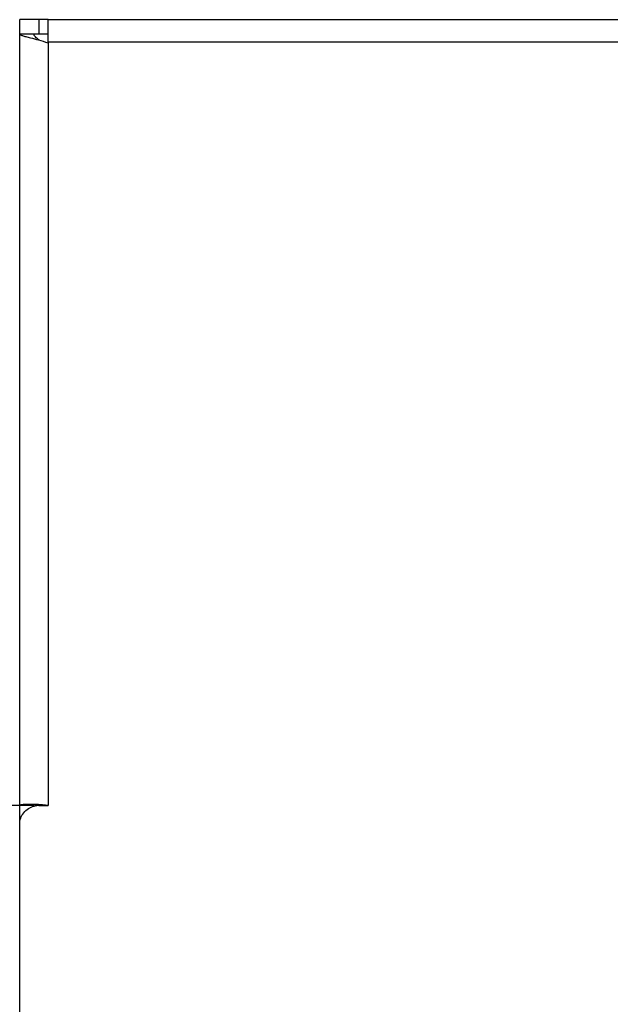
# Model space of a CAD drawing. Extents: x -1425 to 1181, y 8 to 1322.
# Tile 7 of 63: x -777 to -715, y 321 to 425. Entities that reach past the tile are written whole.
import ezdxf

# ---------------------------------------------------------------- set-up
doc = ezdxf.new("R2010")
doc.units = 0
doc.header["$LTSCALE"] = 65.395
doc.layers.add('SG38_1', color=7, linetype='CONTINUOUS')

msp = doc.modelspace()

# ---------------------------------------------------------------- linework, layer by layer
at = {"layer": 'SG38_1', "color": 6, "linetype": 'CONTINUOUS'}
for p, q in [((-777.29, 308.57), (-777.29, 424.76)), ((-775.29, 424.76), (-777.29, 424.76)), ((-774.29, 424.76), (-609.29, 424.76)), ((-775.79, 423.26), (-775.29, 423.26)), ((-774.31, 422.32), (-774.29, 422.31)), ((-775.79, 341.83), (-775.79, 342.01))]:
    msp.add_line(p, q, dxfattribs=at)
at = {"layer": 'SG38_1', "color": 2, "linetype": 'CONTINUOUS'}
for p, q in [((-775.29, 424.76), (-775.29, 423.26)), ((-774.29, 424.76), (-775.29, 424.76)), ((-774.29, 422.31), (-774.29, 424.76)), ((-777.29, 423.26), (-775.79, 423.26)), ((-775.29, 423.26), (-774.29, 423.26)), ((-775.79, 341.89), (-778.79, 341.89)), ((-775.29, 341.89), (-774.29, 341.89))]:
    msp.add_line(p, q, dxfattribs=at)
at = {"layer": 'SG38_1', "color": 9, "linetype": 'CONTINUOUS'}
for p, q in [((-609.29, 422.38), (-774.29, 422.38)), ((-774.29, 422.31), (-774.29, 341.89))]:
    msp.add_line(p, q, dxfattribs=at)
at = {"layer": 'SG38_1', "color": 6, "linetype": 'CONTINUOUS'}
msp.add_arc((-775.29, 339.84), 2.05, 90.0204, 103.7344, dxfattribs=at)
for points, knots in [([(-777.29, 423.26), (-777.29, 423.24), (-777.28, 423.22), (-777.25, 423.19), (-777.2, 423.16), (-777.12, 423.12), (-776.99, 423.07), (-776.83, 423.02), (-776.55, 422.95), (-776.33, 422.89), (-776.17, 422.85)], [0, 0, 0, 0, 0.037885, 0.063912, 0.096127, 0.180712, 0.292973, 0.432467, 0.597992, 1, 1, 1, 1]), ([(-776.17, 422.85), (-775.88, 422.77), (-775.25, 422.61), (-774.64, 422.43), (-774.31, 422.32)], [0, 0, 0, 0, 0.467784, 1, 1, 1, 1]), ([(-775.21, 422.59), (-775.29, 422.65), (-775.44, 422.76), (-775.63, 422.92), (-775.76, 423.08), (-775.79, 423.2), (-775.79, 423.26)], [0, 0, 0, 0, 0.331938, 0.605548, 0.822255, 1, 1, 1, 1]), ([(-777.29, 339.93), (-777.29, 340.15), (-777.22, 340.58), (-776.9, 341.16), (-776.4, 341.6), (-775.99, 341.78), (-775.78, 341.83)], [0, 0, 0, 0, 0.247877, 0.496871, 0.747616, 1, 1, 1, 1])]:
    msp.add_open_spline(points, degree=3, knots=knots, dxfattribs=at)
at = {"layer": 'SG38_1', "color": 2, "linetype": 'CONTINUOUS'}
for points, knots in [([(-774.29, 341.89), (-774.49, 341.92), (-774.87, 341.96), (-775.43, 342), (-775.94, 342.02), (-776.39, 342.02), (-776.76, 342.01), (-777.01, 341.98), (-777.16, 341.96), (-777.22, 341.94), (-777.26, 341.92), (-777.28, 341.91), (-777.29, 341.9), (-777.29, 341.89)], [0, 0, 0, 0, 0.194416, 0.380713, 0.552049, 0.702112, 0.825386, 0.917426, 0.950739, 0.975293, 0.984318, 0.99127, 1, 1, 1, 1]), ([(-775.79, 341.89), (-775.79, 341.89), (-775.78, 341.88), (-775.76, 341.87), (-775.72, 341.86), (-775.7, 341.86), (-775.68, 341.85)], [0, 0, 0, 0, 0.090861, 0.281819, 0.58487, 1, 1, 1, 1])]:
    msp.add_open_spline(points, degree=3, knots=knots, dxfattribs=at)

doc.saveas('drawing.dxf')
